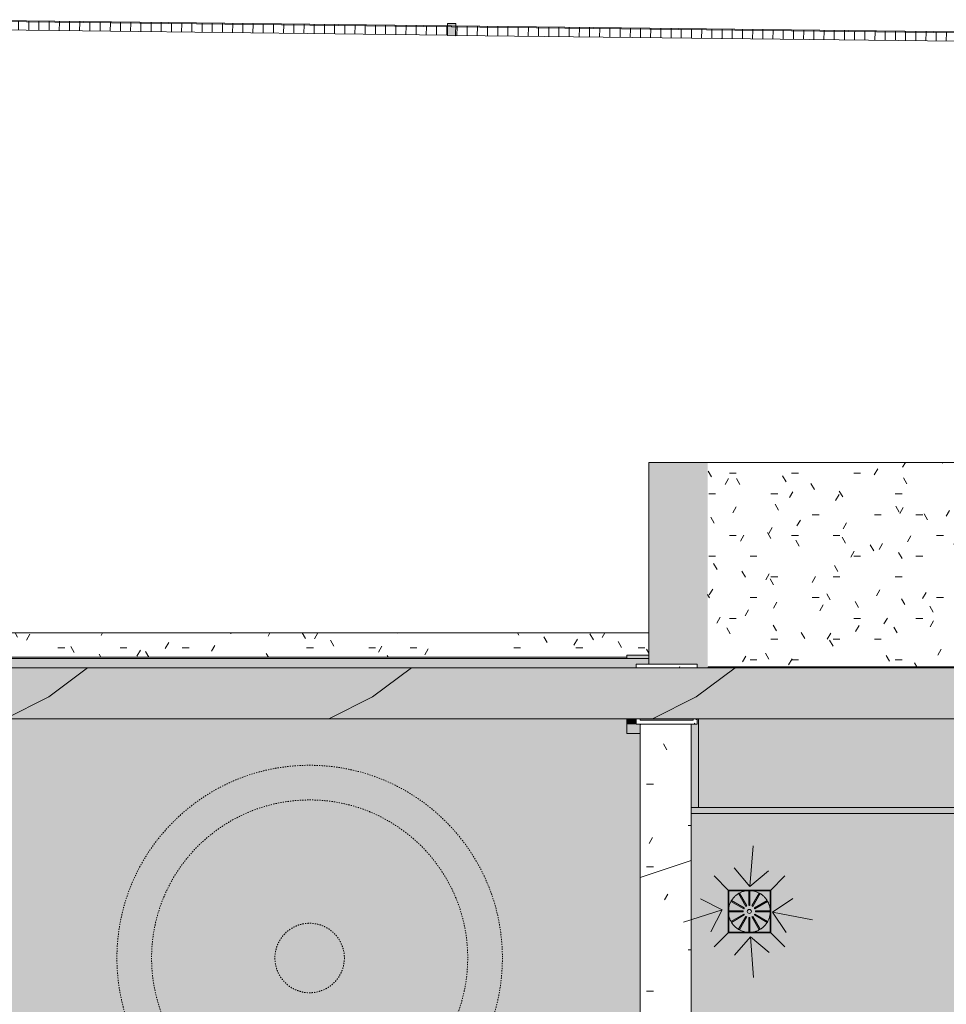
# Model space of a CAD drawing. Header units: millimetres. Extents: x 992 to 119315, y -26483 to 33271.
# Tile 12 of 110: x 45898 to 50441, y 28182 to 33009. Entities that reach past the tile are written whole.
import ezdxf

# ---------------------------------------------------------------- set-up
doc = ezdxf.new("R2010")
doc.units = ezdxf.units.MM
doc.linetypes.add('Traço', pattern=[11.999999, 6, -6])
doc.linetypes.add('Traço_2_', pattern=[6, 3, -3])
for name, color, linetype, lineweight in [('A-DETL', 90, 'Continuous', 9), ('A-DETL-MBND', 5, 'Continuous', 9), ('A-DETL-THIN', 151, 'Continuous', 9), ('A-FLOR', 192, 'Continuous', 18), ('A-FLOR-PATT', 8, 'Continuous', 18), ('A-GENM', 13, 'Continuous', 9), ('A-GLAZ-CURT', 52, 'Continuous', 9), ('A-GLAZ-CWMG', 51, 'Continuous', 9), ('A-ROOF', 132, 'Continuous', 9), ('A-ROOF-OTLN', 132, 'Continuous', 9), ('A-ROOF-PATT', 132, 'Continuous', 9), ('A-WALL', 113, 'Continuous', 18), ('P-SANR-FIXT', 6, 'Continuous', 9), ('P-SANR-FIXT-HDLN', 131, 'Traço_2_', 9), ('S-COLS', 52, 'Continuous', 9)]:
    doc.layers.add(name, color=color, linetype=linetype, lineweight=lineweight)
pattern_1 = [(0, (0, 0), (812.8, 203.2), [33.528, -576.072, 33.528, -576.072, -3251.2]), (0, (0, 0), (812.8, 203.2), [-1219.2, 33.528, -1185.672, 33.528, -576.072, -1422.4]), (0, (0, 0), (812.8, 203.2), [-3048, 33.528, -372.872, 33.528, -982.472]), (120, (304.8, 101.6), (-582.37636, 602.30545), [33.528, -576.072, 33.528, -576.072, -3251.2]), (120, (304.8, 101.6), (-582.37636, 602.30545), [-1219.2, 33.528, -1185.672, 33.528, -576.072, -1422.4]), (120, (304.8, 101.6), (-582.37636, 602.30545), [-3048, 33.528, -372.872, 33.528, -982.472]), (240, (406.4, 508), (-230.42364, -805.50545), [33.528, -576.072, 33.528, -576.072, -3251.2]), (240, (406.4, 508), (-230.42364, -805.50545), [-1219.2, 33.528, -1185.672, 33.528, -576.072, -1422.4]), (240, (406.4, 508), (-230.42364, -805.50545), [-3048, 33.528, -372.872, 33.528, -982.472])]
pattern_2 = [(216.87, (635, 1587.5), (4762.4943, 3175.0085), [793.75, -7143.75]), (206.565, (1587.5, 1111.25), (-1587.5015, -1587.499), [1774.88, -1774.88]), (198.435, (1587.5, 317.5), (-3174.9975, -1587.503), [1004.024, -4016.092])]

# ---------------------------------------------------------------- blocks, each defined once
blk = doc.blocks.new('PLUV_Grelha Ralo Hemisférico_Abacaxi - Grelha Abacaxi-25591060-PLANTA DE CAIMENTO DE PISOS - COBERTURA')
at = {"layer": 'P-SANR-FIXT'}
for points in [[(-2.5, 102.3), (-47.8, 90.4), (-49, 89.9), (-13, 27.1), (-17.6, 25.5), (-53.3, 87.4), (-69, 73.8), (-87, 53.1), (-24.7, 17.2), (-27.2, 12.8), (-89.9, 49), (-98.5, 23.5), (-100.7, 14.3), (-102.3, 2.5), (-29.9, 2.5), (-29.9, -2.5), (-102.3, -2.5), (-98.6, -23.5), (-88.9, -48.4), (-27.2, -12.8), (-25.4, -17.6), (-86.6, -54.2), (-56, -85.3), (-53.3, -87.4), (-17.1, -24.7), (-12.8, -27.2), (-49, -89.9), (-28.7, -97.1), (-2.5, -101.2), (-2.4, -29.9), (0, -29.9), (0, -10), (-5, -8.7), (-8.7, -5), (-10, 0), (-8.7, 5), (-5, 8.7), (0, 10), (0, 30), (-2.5, 29.9), (-2.5, 101.9)], [(2.5, 102.3), (2.5, 29.9), (0, 29.9), (0, 10), (5, 8.7), (8.7, 5), (10, 0), (8.7, -5), (5, -8.7), (0, -10), (0, -30), (2.5, -29.9), (2.5, -102.3), (47.8, -90.3), (48.8, -89.6), (13, -27.1), (17.2, -24.7), (53.3, -87.3), (69, -73.8), (87, -53.1), (24.7, -17.1), (27.2, -12.8), (89.9, -49), (98.6, -23.5), (100.7, -14.3), (102.3, -2.5), (29.9, -2.5), (29.9, 2.5), (102.3, 2.5), (98.5, 23.5), (88.9, 48.4), (27.2, 12.8), (25.5, 17.6), (87.3, 53.3), (56, 85.3), (53.3, 87.3), (17.2, 24.7), (12.8, 27.2), (49, 89.9), (28.7, 97.1), (10.8, 100.3)]]:
    blk.add_hatch(color=252, dxfattribs=at).paths.add_polyline_path(points)
at = {"layer": 'P-SANR-FIXT', "color": 253}
for p, q in [((-2.5, 29.9), (-2.5, 102.3)), ((2.5, 102.3), (2.5, 29.9)), ((-27.2, 12.8), (-89.9, 49)), ((-87.4, 53.4), (-24.7, 17.2)), ((-17.1, 24.7), (-53.3, 87.4)), ((-49, 89.9), (-12.8, 27.2)), ((12.8, 27.2), (49, 89.9)), ((53.4, 87.4), (17.2, 24.7)), ((24.7, 17.2), (87.4, 53.4)), ((89.9, 49), (27.2, 12.8)), ((-102.3, 2.5), (-29.9, 2.5)), ((29.9, 2.5), (102.3, 2.5)), ((-29.9, -2.5), (-102.3, -2.5)), ((-89.9, -49), (-27.2, -12.8)), ((-24.7, -17.1), (-87.4, -53.3)), ((-53.3, -87.4), (-17.1, -24.7)), ((-12.8, -27.2), (-49, -89.9)), ((-2.5, -102.3), (-2.5, -29.9)), ((2.5, -29.9), (2.5, -102.3)), ((49, -89.9), (12.8, -27.2)), ((17.2, -24.7), (53.4, -87.4)), ((87.4, -53.3), (24.7, -17.1)), ((27.2, -12.8), (89.9, -49)), ((102.3, -2.5), (29.9, -2.5))]:
    blk.add_line(p, q, dxfattribs=at)
at = {"layer": 'P-SANR-FIXT', "color": 253, "flags": 128}
for points in [[(0, 102.5), (-4.1, 102.4), (-8.2, 102.2), (-12.3, 101.8), (-16.3, 101.2), (-20.4, 100.5), (-24.4, 99.6), (-28.3, 98.5), (-32.2, 97.3), (-36.1, 95.9), (-39.9, 94.4), (-43.7, 92.7), (-47.3, 90.9), (-50.9, 89), (-54.4, 86.8), (-57.9, 84.6), (-61.2, 82.2), (-64.5, 79.7), (-67.6, 77.1), (-70.6, 74.3), (-73.5, 71.4), (-76.3, 68.4), (-79, 65.3), (-81.5, 62.1), (-84, 58.8), (-86.3, 55.4), (-88.4, 51.9), (-90.4, 48.3), (-92.3, 44.7), (-94, 40.9), (-95.5, 37.1), (-96.9, 33.3), (-98.2, 29.4), (-99.3, 25.4), (-100.2, 21.4), (-101, 17.4), (-101.6, 13.4), (-102.1, 9.3), (-102.4, 5.2), (-102.5, 1.1), (-102.5, -3), (-102.3, -7.1), (-101.9, -11.2), (-101.4, -15.2), (-100.7, -19.3), (-99.8, -23.3), (-98.8, -27.3), (-97.6, -31.2), (-96.3, -35.1), (-94.8, -38.9), (-93.2, -42.7), (-91.4, -46.3), (-89.5, -50), (-87.4, -53.5), (-85.2, -57), (-82.9, -60.3), (-80.4, -63.6), (-77.8, -66.8), (-75.1, -69.8), (-72.2, -72.8), (-69.2, -75.6), (-66.2, -78.3), (-63, -80.9), (-59.7, -83.3), (-56.3, -85.6), (-52.8, -87.8), (-49.3, -89.9), (-45.7, -91.8), (-41.9, -93.5), (-38.2, -95.1), (-34.3, -96.6), (-30.4, -97.9), (-26.5, -99), (-22.5, -100), (-18.5, -100.8), (-14.5, -101.5), (-10.4, -102), (-6.3, -102.3), (-2.2, -102.5), (0, -102.5)], [(0, -102.5), (4.1, -102.4), (8.2, -102.2), (12.3, -101.8), (16.3, -101.2), (20.4, -100.5), (24.4, -99.6), (28.3, -98.5), (32.2, -97.3), (36.1, -95.9), (39.9, -94.4), (43.7, -92.7), (47.3, -90.9), (50.9, -89), (54.4, -86.8), (57.9, -84.6), (61.2, -82.2), (64.5, -79.7), (67.6, -77.1), (70.6, -74.3), (73.5, -71.4), (76.3, -68.4), (79, -65.3), (81.5, -62.1), (84, -58.8), (86.3, -55.4), (88.4, -51.9), (90.4, -48.3), (92.3, -44.7), (94, -40.9), (95.5, -37.1), (96.9, -33.3), (98.2, -29.4), (99.3, -25.4), (100.2, -21.4), (101, -17.4), (101.6, -13.4), (102.1, -9.3), (102.4, -5.2), (102.5, -1.1), (102.5, 3), (102.3, 7.1), (101.9, 11.2), (101.4, 15.2), (100.7, 19.3), (99.8, 23.3), (98.8, 27.3), (97.6, 31.2), (96.3, 35.1), (94.8, 38.9), (93.2, 42.7), (91.4, 46.3), (89.5, 50), (87.4, 53.5), (85.2, 57), (82.9, 60.3), (80.4, 63.6), (77.8, 66.8), (75.1, 69.8), (72.2, 72.8), (69.2, 75.6), (66.2, 78.3), (63, 80.9), (59.7, 83.3), (56.3, 85.6), (52.8, 87.8), (49.3, 89.9), (45.7, 91.8), (41.9, 93.5), (38.2, 95.1), (34.3, 96.6), (30.4, 97.9), (26.5, 99), (22.5, 100), (18.5, 100.8), (14.5, 101.5), (10.4, 102), (6.3, 102.3), (2.2, 102.5), (0, 102.5)]]:
    blk.add_lwpolyline(points, dxfattribs=at)
at = {"layer": 'P-SANR-FIXT', "color": 253}
for radius, start, end in [(30, 175.1741, 184.7742), (30, 145.1741, 154.7742), (30, 115.1741, 124.7742), (10, 90, 180), (30, 90, 94.7742), (30, 85.1741, 90), (10, 0, 90), (10, 270, 0), (30, 55.1741, 64.7742), (30, 25.2258, 34.8259), (30, 355.2258, 4.8259), (30, 205.1741, 214.7742), (30, 235.2258, 244.8259), (10, 180, 270), (30, 265.2258, 270), (30, 270, 274.8259), (30, 295.2258, 304.8259), (30, 325.2258, 334.8259)]:
    blk.add_arc((0, 0), radius, start, end, dxfattribs=at)
blk = doc.blocks.new('BE-PMSa-MOD-ESG-ESCOLA-EX-000-R_rvt-1-PLANTA DE CAIMENTO DE PISOS - COBERTURA')
at = {"layer": 'P-SANR-FIXT', "color": 21, "lineweight": 9, "xscale": 0.9999999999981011, "yscale": 0.9999999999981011, "rotation": 180}
blk.add_blockref('PLUV_Grelha Ralo Hemisférico_Abacaxi - Grelha Abacaxi-25591060-PLANTA DE CAIMENTO DE PISOS - COBERTURA', (-41129.6, 28636.9), dxfattribs=at)
blk = doc.blocks.new('Calha1 - Calha-3499570-PLANTA DE CAIMENTO DE PISOS - COBERTURA')
at = {"layer": 'A-GENM', "lineweight": 5}
h = blk.add_hatch(color=255, dxfattribs=at)
h.paths.add_polyline_path([(-52865.2, 8492.3), (-33579.5, 8492.3), (-33579.5, 8502.9), (-33590.1, 8502.9), (-33607.9, 8522.3), (-33607.9, 8532.3), (-33609.5, 8532.3), (-33609.5, 8522.3), (-57904.5, 8522.3), (-57904.5, 8492.3), (-53887, 8492.3)])
h.paths.add_polyline_path([(-33609.5, 9517.3), (-33579.5, 9517.4), (-33579.6, 9528.5), (-33607.9, 9528.5), (-33607.9, 9542.9), (-33579.5, 9542.9), (-33579.5, 21621.4), (-33609.5, 21621.4), (-33609.5, 9528.5)])
h.paths.add_polyline_path([(-33699.5, 29116.9), (-33612, 29116.9), (-33612, 29146.9), (-41414.5, 29146.6), (-41414.5, 29116.9), (-33962, 29116.9)])
h.paths.add_polyline_path([(-57889.5, 29116.9), (-57886, 29146.9), (-57904.5, 29146.8), (-57904.5, 29116.9)])
h.paths.add_polyline_path([(-45194.5, 29116.9), (-45159.5, 29117), (-45159.5, 29146.9), (-45195.5, 29146.9), (-45194.6, 29117.1)])
h = blk.add_hatch(color=255, dxfattribs=at)
h.paths.add_polyline_path([(-50821.6, 8522.3), (-33609.5, 8522.3), (-33609.5, 8532.3), (-33607.9, 8532.9), (-33607.9, 9517.3), (-33609.5, 9517.3), (-33609.5, 15311.9), (-33691.5, 15311.9), (-33691.5, 15611.9), (-33609.5, 15611.9), (-33609.5, 21621.4), (-33763.5, 21621.4), (-33763.5, 28918.1), (-33612, 28918.1), (-33612, 29116.9), (-41414.5, 29116.9), (-41414.5, 25348.7), (-41384.5, 25348.7), (-41384.5, 25054.7), (-41414.5, 25054.7), (-41414.5, 22421.9), (-45159.5, 22421.9), (-45159.5, 25054.7), (-45189.5, 25054.7), (-45189.5, 25348.7), (-45159.5, 25348.7), (-45159.5, 29116.9), (-57904.5, 29115.7), (-57904.5, 28126.9), (-46107, 28126.9), (-46107, 21471.9), (-40462, 21471.9), (-40462, 28126.9), (-34599.5, 28126.9), (-34599.5, 9512.3), (-57904.5, 9512.3), (-57904.5, 8522.3), (-51332.5, 8522.3)])
h.paths.add_polyline_path([(-41260.6, 9014.7), (-41204.5, 9014.8), (-41204.6, 9019.8), (-41260.6, 9019.8)])
h.paths.add_polyline_path([(-41269, 9014.7), (-41260.6, 9014.7), (-41260.6, 9019.8), (-41269, 9019.8), (-41269, 9014.8)])
h.paths.add_polyline_path([(-41177.1, 9103.3), (-41177, 9047.2), (-41172, 9047.3), (-41172, 9103.3)])
h.paths.add_polyline_path([(-41177.1, 9111.7), (-41177.1, 9103.3), (-41172, 9103.3), (-41172, 9111.7)])
h.paths.add_polyline_path([(-41080.1, 9019.8), (-41114.6, 9019.8), (-41114.6, 9014.7), (-41080.1, 9014.7)])
h.paths.add_polyline_path([(-41177.1, 8915), (-41222.3, 8926.9), (-41223.5, 8927.4), (-41187.6, 8990.2), (-41191.7, 8992.6), (-41227.9, 8929.9), (-41243.6, 8943.5), (-41261.5, 8964.1), (-41199.2, 9000.1), (-41201.7, 9004.5), (-41264.4, 8968.3), (-41273.1, 8993.8), (-41275.3, 9003), (-41276.9, 9014.7), (-41269, 9014.7), (-41269, 9019.8), (-41276.9, 9019.8), (-41273.1, 9040.8), (-41263.4, 9065.7), (-41201.7, 9030.1), (-41200, 9034.8), (-41261.9, 9070.6), (-41230.6, 9102.6), (-41227.9, 9104.6), (-41191.7, 9041.9), (-41187.3, 9044.5), (-41223.5, 9107.1), (-41203.2, 9114.4), (-41177.1, 9118.4), (-41177.1, 9111.7), (-41172, 9111.7), (-41172, 9119.6), (-41126.8, 9107.6), (-41125.6, 9107.1), (-41161.6, 9044.3), (-41157.4, 9041.9), (-41121.2, 9104.6), (-41105.5, 9091.1), (-41087.6, 9070.4), (-41149.9, 9034.4), (-41147.4, 9030.1), (-41084.7, 9066.2), (-41076, 9040.8), (-41073.9, 9031.5), (-41072.2, 9019.8), (-41080.1, 9019.8), (-41080.1, 9014.7), (-41072.2, 9014.7), (-41076, 8993.8), (-41085.7, 8968.9), (-41147.4, 9004.5), (-41149.1, 8999.7), (-41087.2, 8963.9), (-41118.5, 8932), (-41121.2, 8929.9), (-41157.4, 8992.6), (-41161.8, 8990.1), (-41125.6, 8927.4), (-41145.9, 8920.1), (-41172, 8916.1), (-41172.1, 8987.3), (-41177.1, 8986.2), (-41177.1, 8915.4)])
h.paths.add_polyline_path([(-57790.6, 9014.7), (-57734.5, 9014.8), (-57734.6, 9019.8), (-57790.6, 9019.8)])
h.paths.add_polyline_path([(-57799, 9014.7), (-57790.6, 9014.7), (-57790.6, 9019.8), (-57799, 9019.8), (-57799, 9014.8)])
h.paths.add_polyline_path([(-57707.1, 9103.3), (-57707, 9047.2), (-57702, 9047.3), (-57702, 9103.3)])
h.paths.add_polyline_path([(-57707.1, 9111.7), (-57707.1, 9103.3), (-57702, 9103.3), (-57702, 9111.7)])
h.paths.add_polyline_path([(-57610.1, 9019.8), (-57674.6, 9019.8), (-57674.5, 9014.7), (-57610.1, 9014.7)])
h.paths.add_polyline_path([(-57707.1, 8915), (-57752.3, 8926.9), (-57753.5, 8927.4), (-57717.6, 8990.2), (-57721.7, 8992.6), (-57757.9, 8929.9), (-57773.6, 8943.5), (-57791.5, 8964.1), (-57729.2, 9000.1), (-57731.7, 9004.5), (-57794.4, 8968.3), (-57803.1, 8993.8), (-57805.3, 9003), (-57806.9, 9014.7), (-57799, 9014.7), (-57799, 9019.8), (-57806.9, 9019.8), (-57803.1, 9040.8), (-57793.4, 9065.7), (-57731.7, 9030.1), (-57730, 9034.8), (-57791.9, 9070.6), (-57760.6, 9102.6), (-57757.9, 9104.6), (-57721.7, 9041.9), (-57717.3, 9044.5), (-57753.5, 9107.1), (-57733.2, 9114.4), (-57707.1, 9118.4), (-57707.1, 9111.7), (-57702, 9111.7), (-57702, 9119.6), (-57656.8, 9107.6), (-57655.6, 9107.1), (-57691.6, 9044.3), (-57687.4, 9041.9), (-57651.2, 9104.6), (-57635.5, 9091.1), (-57617.6, 9070.4), (-57679.9, 9034.4), (-57677.4, 9030.1), (-57614.7, 9066.2), (-57606, 9040.8), (-57603.9, 9031.5), (-57602.2, 9019.8), (-57610.1, 9019.8), (-57610.1, 9014.7), (-57602.2, 9014.7), (-57606, 8993.8), (-57615.7, 8968.9), (-57677.4, 9004.5), (-57679.1, 8999.7), (-57617.2, 8963.9), (-57648.5, 8932), (-57651.2, 8929.9), (-57687.4, 8992.6), (-57691.8, 8990.1), (-57655.6, 8927.4), (-57675.9, 8920.1), (-57702, 8916.1), (-57702.1, 8987.3), (-57707.1, 8987.3), (-57707.1, 8915.4)])
h.paths.add_polyline_path([(-41174.6, 9007.3), (-41169.6, 9008.6), (-41165.9, 9012.3), (-41164.6, 9017.3), (-41165.9, 9022.3), (-41169.6, 9025.9), (-41174.6, 9027.3), (-41179.6, 9025.9), (-41183.2, 9022.3), (-41184.6, 9017.3), (-41183.2, 9012.3), (-41179.6, 9008.6), (-41177.1, 9007.6)])
h.paths.add_polyline_path([(-57704.6, 9007.3), (-57699.6, 9008.6), (-57695.9, 9012.3), (-57694.6, 9017.3), (-57695.9, 9022.3), (-57699.6, 9025.9), (-57704.6, 9027.3), (-57709.6, 9025.9), (-57713.2, 9022.3), (-57714.6, 9017.3), (-57713.2, 9012.3), (-57709.6, 9008.6), (-57707.1, 9007.6)])
h.paths.add_polyline_path([(-41114.6, 9014.7), (-41114.6, 9019.8), (-41144.6, 9019.8), (-41144.5, 9014.7), (-41124.1, 9014.7)])
h.paths.add_polyline_path([(-41396.1, 21667.4), (-41706, 21667.4), (-41706, 22015.4), (-41363, 22015.4), (-41363, 21667.4), (-41383, 21667.4)])
h.paths.add_polyline_path([(-44901.1, 21667.4), (-45211, 21667.4), (-45211, 22015.4), (-44868, 22015.4), (-44868, 21667.4), (-44888, 21667.4)])
h.paths.add_polyline_path([(-41224, 28634.4), (-41159.5, 28634.4), (-41159.6, 28639.4), (-41224, 28639.4)])
h.paths.add_polyline_path([(-41229.5, 28634.4), (-41224, 28634.4), (-41224, 28639.4), (-41229.5, 28639.4)])
h.paths.add_polyline_path([(-41132.1, 28722.9), (-41132.1, 28666.8), (-41127.1, 28666.9), (-41127.1, 28722.9), (-41132.1, 28722.9)])
h.paths.add_polyline_path([(-41054.5, 28639.4), (-41099.6, 28639.4), (-41099.5, 28634.4), (-41054.5, 28634.4)])
h.paths.add_polyline_path([(-41043.5, 28639.4), (-41054.5, 28639.4), (-41054.5, 28634.4), (-41043.5, 28634.4)])
h.paths.add_polyline_path([(-41127.1, 28534.6), (-41127.1, 28606.9), (-41132.1, 28606.9), (-41132.1, 28534.6), (-41158.3, 28539.8), (-41167.6, 28542.5), (-41178.6, 28547), (-41142.4, 28609.7), (-41146.7, 28612.2), (-41182.9, 28549.5), (-41198.6, 28563.1), (-41216.5, 28583.8), (-41154.2, 28619.7), (-41156.7, 28624.1), (-41219.4, 28587.9), (-41228.1, 28613.4), (-41230.3, 28622.6), (-41231.9, 28634.4), (-41229.5, 28634.4), (-41230.5, 28639.4), (-41231.9, 28639.4), (-41228.1, 28660.4), (-41218.4, 28685.3), (-41156.7, 28649.7), (-41154.2, 28654), (-41216.9, 28690.2), (-41185.6, 28722.1), (-41182.9, 28724.2), (-41146.7, 28661.5), (-41142.4, 28664.1), (-41178.4, 28726.8), (-41161.1, 28733.2), (-41132.1, 28737.5), (-41132.1, 28722.9), (-41127.1, 28722.9), (-41127.1, 28739.2), (-41100.9, 28734), (-41091.6, 28731.2), (-41080.6, 28726.8), (-41116.8, 28664.1), (-41112.4, 28661.6), (-41076.2, 28724.2), (-41060.5, 28710.7), (-41042.6, 28690), (-41104.9, 28654), (-41102.4, 28649.7), (-41039.7, 28685.9), (-41031, 28660.4), (-41028.9, 28651.2), (-41027.2, 28639.4), (-41043.5, 28639.4), (-41043.5, 28634.4), (-41027.2, 28634.4), (-41031, 28613.4), (-41040.7, 28588.5), (-41102.4, 28624.1), (-41104.9, 28619.7), (-41042.2, 28583.5), (-41073.6, 28551.6), (-41076.2, 28549.5), (-41112.4, 28612.2), (-41116.8, 28609.7), (-41080.6, 28547), (-41098.1, 28540.6), (-41117.1, 28537)])
h.paths.add_polyline_path([(-45618.1, 28634.4), (-45562, 28634.4), (-45562.1, 28639.4), (-45618.1, 28639.4)])
h.paths.add_polyline_path([(-45626.5, 28634.4), (-45618.1, 28634.4), (-45618.1, 28639.4), (-45626.5, 28639.4), (-45626.5, 28634.4)])
h.paths.add_polyline_path([(-45534.6, 28722.9), (-45534.5, 28666.8), (-45529.5, 28666.9), (-45529.5, 28722.9)])
h.paths.add_polyline_path([(-45534.6, 28731.3), (-45534.6, 28722.9), (-45529.5, 28722.9), (-45529.5, 28731.3)])
h.paths.add_polyline_path([(-45437.6, 28639.4), (-45502.1, 28639.4), (-45502, 28634.4), (-45437.6, 28634.4)])
h.paths.add_polyline_path([(-45534.6, 28534.6), (-45579.8, 28546.5), (-45581, 28547), (-45545.1, 28609.8), (-45549.2, 28612.2), (-45585.4, 28549.5), (-45601.1, 28563.1), (-45619, 28583.8), (-45556.7, 28619.7), (-45559.2, 28624.1), (-45621.9, 28587.9), (-45630.6, 28613.4), (-45632.8, 28622.6), (-45634.4, 28634.4), (-45626.5, 28634.4), (-45626.5, 28639.4), (-45634.4, 28639.4), (-45630.6, 28660.4), (-45620.9, 28685.3), (-45559.2, 28649.7), (-45557.5, 28654.5), (-45619.4, 28690.2), (-45588.1, 28722.2), (-45584.9, 28723.4), (-45549.2, 28661.6), (-45544.8, 28664.1), (-45581, 28726.8), (-45560.7, 28734), (-45534.6, 28738), (-45534.6, 28731.3), (-45529.5, 28731.3), (-45529.5, 28739.2), (-45484.3, 28727.2), (-45483.1, 28726.7), (-45519.1, 28663.9), (-45514.9, 28661.5), (-45478.7, 28724.2), (-45463, 28710.7), (-45445.1, 28690), (-45507.4, 28654), (-45504.9, 28649.7), (-45442.2, 28685.9), (-45433.5, 28660.4), (-45431.4, 28651.2), (-45429.7, 28639.4), (-45437.6, 28639.4), (-45437.6, 28634.4), (-45429.7, 28634.4), (-45433.5, 28613.4), (-45443.2, 28588.5), (-45504.9, 28624.1), (-45506.6, 28619.3), (-45444.7, 28583.5), (-45476, 28551.6), (-45478.7, 28549.5), (-45514.9, 28612.2), (-45519.3, 28609.7), (-45483.1, 28547), (-45503.4, 28539.8), (-45529.5, 28535.7), (-45529.6, 28607), (-45534.6, 28606.9), (-45534.6, 28535)])
h.paths.add_polyline_path([(-41129.6, 28626.9), (-41124.6, 28628.2), (-41120.9, 28631.9), (-41119.6, 28636.9), (-41120.9, 28641.9), (-41124.6, 28645.5), (-41129.6, 28646.9), (-41134.6, 28645.5), (-41138.2, 28641.9), (-41139.6, 28636.9), (-41138.2, 28631.9), (-41134.6, 28628.2), (-41132.1, 28627.2)])
h.paths.add_polyline_path([(-45532.1, 28626.9), (-45527.1, 28628.2), (-45523.4, 28631.9), (-45522.1, 28636.9), (-45523.4, 28641.9), (-45527.1, 28645.5), (-45532.1, 28646.9), (-45537.1, 28645.5), (-45540.7, 28641.9), (-45542.1, 28636.9), (-45540.7, 28631.9), (-45537.1, 28628.2), (-45534.6, 28627.2)])
at = {"layer": 'A-GENM', "color": 250, "lineweight": 5}
for p, q in [((-33612, 29146.9), (-41414.5, 29146.9)), ((-41414.5, 29116.9), (-33612, 29116.9))]:
    blk.add_line(p, q, dxfattribs=at)
blk = doc.blocks.new('Caixa dagua de polietileno - Fortlev - AleBim_2000L - 2000 L-5199193-PLANTA DE CAIMENTO DE PISOS - COBERTURA')
at = {"layer": 'P-SANR-FIXT-HDLN', "color": 53, "linetype": 'Traço', "lineweight": 5}
for radius in [945, 170.3]:
    blk.add_circle((0, 0), radius, dxfattribs=at)
for start, end in [(360, 180), (180, 360)]:
    blk.add_arc((0, 0), 775, start, end, dxfattribs=at)
blk = doc.blocks.new('CHAPIM4 - CHAPIM-5294427-PLANTA DE CAIMENTO DE PISOS - COBERTURA')
at = {"layer": 'A-ROOF-PATT', "lineweight": 5}
h = blk.add_hatch(dxfattribs=at)
h.set_pattern_fill('FP_1', color=71, style=0, pattern_type=2)
h.set_pattern_definition(pattern_1)
h.paths.add_polyline_path([(-58154.5, 7726.9), (23530.5, 7726.9), (23530.5, 29831.9), (-58154.5, 29831.9), (-58154.5, 7902.3)])
h.paths.add_polyline_path([(23258.7, 7976.9), (-57904.5, 7976.9), (-57904.5, 29581.9), (23280.5, 29581.9), (23280.5, 7976.9)])
h = blk.add_hatch(dxfattribs=at)
h.set_pattern_fill('FP_12', color=71, style=0, pattern_type=2)
h.set_pattern_definition(pattern_2)
h.paths.add_polyline_path([(-58154.5, 7726.9), (23530.5, 7726.9), (23530.5, 29831.9), (-58154.5, 29831.9), (-58154.5, 7902.3)])
h.paths.add_polyline_path([(23258.7, 7976.9), (-57904.5, 7976.9), (-57904.5, 29581.9), (23280.5, 29581.9), (23280.5, 7976.9)])
at = {"layer": 'A-ROOF-OTLN', "color": 250, "lineweight": 5}
for p, q in [((-58154.5, 29831.9), (23530.5, 29831.9)), ((23280.5, 29581.9), (-57904.5, 29581.9))]:
    blk.add_line(p, q, dxfattribs=at)
blk = doc.blocks.new('CHAPIM6 - CHAPIM-5294490-PLANTA DE CAIMENTO DE PISOS - COBERTURA')
at = {"layer": 'A-ROOF-PATT', "lineweight": 5}
h = blk.add_hatch(dxfattribs=at)
h.set_pattern_fill('FP_10', color=71, style=0, pattern_type=2)
h.set_pattern_definition(pattern_1)
h.paths.add_polyline_path([(-43605.2, 22421.9), (-41414.5, 22421.9), (-41414.5, 29554.7), (-41664.5, 29554.7), (-41664.5, 22671.9), (-44909.5, 22671.9), (-44909.5, 29530.2), (-45159.5, 29530.2), (-45159.5, 22421.9), (-43669, 22421.9)])
h = blk.add_hatch(dxfattribs=at)
h.set_pattern_fill('FP_12', color=71, style=0, pattern_type=2)
h.set_pattern_definition(pattern_2)
h.paths.add_polyline_path([(-43605.2, 22421.9), (-41414.5, 22421.9), (-41414.5, 29554.7), (-41664.5, 29554.7), (-41664.5, 22671.9), (-44909.5, 22671.9), (-44909.5, 29530.2), (-45159.5, 29530.2), (-45159.5, 22421.9), (-43669, 22421.9)])
at = {"layer": 'A-ROOF-OTLN', "color": 250, "lineweight": 5}
for p, q in [((-41664.5, 22671.9), (-41664.5, 29554.7)), ((-41414.5, 29554.7), (-41414.5, 22421.9))]:
    blk.add_line(p, q, dxfattribs=at)
blk = doc.blocks.new('Painel de gradil - Painel de gradil-V21-PLANTA DE CAIMENTO DE PISOS - COBERTURA')
at = {"layer": 'A-DETL-MBND', "lineweight": 5}
h = blk.add_hatch(dxfattribs=at)
h.set_pattern_fill('FP_20', color=71, style=0, pattern_type=2)
h.set_pattern_definition([(180, (0, 609.6), (2e-14, -200), []), (270, (0, 609.6), (50, 3e-15), [])])
h.paths.add_polyline_path([(1250, -5), (1249.4, 0), (-1250, 0), (-1249.9, -5), (1249.5, -5)])
h = blk.add_hatch(dxfattribs=at)
h.set_pattern_fill('FP_25', color=71, style=0, pattern_type=2)
h.set_pattern_definition([(0, (0, -513.74), (0, 141.421), []), (90, (0, -513.736), (-50, 3e-15), [])])
h.paths.add_polyline_path([(1230, -47.1), (1229.5, -5), (-1230, -5), (-1229.3, -47.1), (1230, -47.1)])
at = {"layer": 'A-DETL-MBND', "color": 250, "lineweight": 5}
for p, q in [((1250, 0), (-1250, 0)), ((-1250, 0), (-1250, -5)), ((1250, -5), (1250, 0)), ((-1250, -5), (1250, -5)), ((-1230, -47.1), (1230, -47.1))]:
    blk.add_line(p, q, dxfattribs=at)
blk = doc.blocks.new('Montante retangular - montante retangular 60x40mm metal-5668038-PLANTA DE CAIMENTO DE PISOS - COBERTURA')
at = {"layer": 'A-DETL-MBND', "lineweight": 5}
h = blk.add_hatch(color=107, dxfattribs=at)
h.paths.add_polyline_path([(20, 49), (20, 5), (-20, 5.2), (-20, 49), (0.5, 49)])
h.paths.add_polyline_path([(20, 0), (20, -11), (-20, -11), (-20, 0), (0, 0)])
at = {"layer": 'A-DETL-MBND', "color": 250, "lineweight": 5}
for p, q in [((-20, -11), (-20, 49)), ((-20, 49), (20, 49)), ((20, 49), (20, -11)), ((20, -11), (-20, -11))]:
    blk.add_line(p, q, dxfattribs=at)
blk = doc.blocks.new('FX-PNC-PILAR-TP65 - FX-PNC-PILAR-TP01-5760653-PLANTA DE CAIMENTO DE PISOS - COBERTURA')
at = {"layer": 'S-COLS', "lineweight": 5}
h = blk.add_hatch(dxfattribs=at)
h.set_pattern_fill('FP_67', color=256, style=0, pattern_type=2)
h.set_pattern_definition([(0, (228334.47, -14211.78), (203.2, 50.8), [16.764, -135.636, 16.764, -135.636, -812.8]), (0, (228334.47, -14211.78), (203.2, 50.8), [-304.8, 16.764, -288.036, 16.764, -135.636, -355.6]), (0, (228334.47, -14211.78), (203.2, 50.8), [-762, 16.764, -84.836, 16.764, -237.236]), (120, (228410.67, -14186.38), (-145.59409, 150.57636), [16.764, -135.636, 16.764, -948.436]), (120, (228410.67, -14186.38), (-145.59409, 150.57636), [-169.164, -135.636, 16.764, -288.036, -508]), (120, (228410.67, -14186.38), (-145.59409, 150.57636), [-609.6, 16.764, -135.636, 16.764, -338.836]), (120, (228410.67, -14186.38), (-145.59409, 150.57636), [-778.764, -84.836, 16.764, -237.236]), (240, (228436.07, -14084.78), (-57.60591, -201.37636), [16.764, -135.636, 16.764, -948.436]), (240, (228436.07, -14084.78), (-57.60591, -201.37636), [-169.164, -135.636, 16.764, -288.036, -508]), (240, (228436.07, -14084.78), (-57.60591, -201.37636), [-609.6, 16.764, -135.636, 16.764, -338.836]), (240, (228436.07, -14084.78), (-57.60591, -201.37636), [-778.764, -84.836, 16.764, -237.236])])
h.paths.add_polyline_path([(186919.9, 15342.9), (186949.9, 15342.9), (186949.9, 15370.1), (186929.9, 15370.1), (186929.9, 15362.9), (186669.9, 15362.9), (186669.9, 15370.1), (186649.9, 15370.1), (186649.9, 15342.9), (186915.6, 15342.9)])
h.paths.add_polyline_path([(186659.7, 15620.1), (186949.9, 15620.1), (186949.9, 15636.9), (186649.9, 15636.9), (186649.9, 15620.1)])
at = {"layer": 'S-COLS', "color": 250, "lineweight": 5}
for p, q in [((186649.9, 15636.9), (186649.9, 15620.1)), ((186949.9, 15636.9), (186649.9, 15636.9)), ((186949.9, 15620.1), (186949.9, 15636.9)), ((186649.9, 15370.1), (186649.9, 15342.9)), ((186669.9, 15362.9), (186669.9, 15370.1)), ((186929.9, 15362.9), (186669.9, 15362.9)), ((186929.9, 15370.1), (186929.9, 15362.9)), ((186949.9, 15342.9), (186949.9, 15370.1)), ((186649.9, 15342.9), (186949.9, 15342.9))]:
    blk.add_line(p, q, dxfattribs=at)
blk = doc.blocks.new('FX_PREENCHIMENTO43 - FX_PREENCHIMENTO-6006720-PLANTA DE CAIMENTO DE PISOS - COBERTURA')
at = {"layer": 'A-DETL-MBND', "lineweight": 5}
h = blk.add_hatch(dxfattribs=at)
h.set_pattern_fill('FP_114', color=71, style=0, pattern_type=2)
h.set_pattern_definition([(180, (-37347.19, 95749.98), (-406.4, -101.6), [33.528, -271.272, 33.528, -1896.872]), (180, (-37347.19, 95749.98), (-406.4, -101.6), [-338.328, -271.272, 33.528, -576.072, -1016]), (180, (-37347.19, 95749.98), (-406.4, -101.6), [-1219.2, 33.528, -271.272, 33.528, -677.672]), (180, (-37347.19, 95749.98), (-406.4, -101.6), [-1557.528, -169.672, 33.528, -474.472]), (300, (-37499.59, 95699.18), (291.18818, -301.15272), [33.528, -271.272, 33.528, -1896.872]), (300, (-37499.59, 95699.18), (291.18818, -301.15272), [-338.328, -271.272, 33.528, -576.072, -1016]), (300, (-37499.59, 95699.18), (291.18818, -301.15272), [-1219.2, 33.528, -271.272, 33.528, -677.672]), (300, (-37499.59, 95699.18), (291.18818, -301.15272), [-1557.528, -169.672, 33.528, -474.472]), (60, (-37550.39, 95495.98), (115.21182, 402.75272), [33.528, -271.272, 33.528, -1896.872]), (60, (-37550.39, 95495.98), (115.21182, 402.75272), [-338.328, -271.272, 33.528, -576.072, -1016]), (60, (-37550.39, 95495.98), (115.21182, 402.75272), [-1219.2, 33.528, -271.272, 33.528, -677.672]), (60, (-37550.39, 95495.98), (115.21182, 402.75272), [-1557.528, -169.672, 33.528, -474.472])])
h.paths.add_polyline_path([(7378.5, 65867), (4382.4, 65867), (4382.4, 65856.3), (4274.9, 65856.3), (4274.9, 65747.5), (7602.4, 65747.5), (7602.4, 65831.4), (7473.4, 65831.4), (7473.4, 65867)])
at = {"layer": 'A-DETL-MBND', "color": 250, "lineweight": 5}
for p, q in [((4382.4, 65867), (7473.4, 65867)), ((7602.4, 65831.4), (7602.4, 65747.5)), ((7602.4, 65747.5), (4274.9, 65747.5))]:
    blk.add_line(p, q, dxfattribs=at)
blk = doc.blocks.new('BE-PMSa-MOD-ARQ-ESCOLA-EX-000-R_0056_rvt-1-PLANTA DE CAIMENTO DE PISOS - COBERTURA')
at = {"layer": 'A-FLOR-PATT', "lineweight": 5}
h = blk.add_hatch(dxfattribs=at)
h.set_pattern_fill('FP_6', color=71, style=0, pattern_type=2)
h.set_pattern_definition([(0, (0, 0), (406.4, 101.6), [33.528, -271.272, 33.528, -271.272, -1625.6]), (0, (0, 0), (406.4, 101.6), [-609.6, 33.528, -576.072, 33.528, -271.272, -711.2]), (0, (0, 0), (406.4, 101.6), [-1524, 33.528, -169.672, 33.528, -474.472]), (120, (152.4, 50.8), (-291.18818, 301.15272), [33.528, -271.272, 33.528, -271.272, -1625.6]), (120, (152.4, 50.8), (-291.18818, 301.15272), [-609.6, 33.528, -576.072, 33.528, -271.272, -711.2]), (120, (152.4, 50.8), (-291.18818, 301.15272), [-1524, 33.528, -169.672, 33.528, -474.472]), (240, (203.2, 254), (-115.21182, -402.75272), [33.528, -271.272, 33.528, -271.272, -1625.6]), (240, (203.2, 254), (-115.21182, -402.75272), [-609.6, 33.528, -576.072, 33.528, -271.272, -711.2]), (240, (203.2, 254), (-115.21182, -402.75272), [-1524, 33.528, -169.672, 33.528, -474.472])])
h.paths.add_polyline_path([(-40603.7, 29836.9), (-33749.5, 29836.9), (-33749.5, 30838.5), (-41334.5, 30838.5), (-41334.5, 29836.9), (-40859.1, 29836.9)])
h = blk.add_hatch(dxfattribs=at)
h.set_pattern_fill('FP_1', color=135, style=0, pattern_type=2)
h.set_pattern_definition(pattern_1)
h.paths.add_polyline_path([(-31407.5, 9542.9), (-30172, 9542.9), (-30172, 16696.9), (-30411.5, 16696.9), (-30411.5, 16996.9), (-30172, 16996.9), (-30172, 21621.4), (-33579.5, 21621.4), (-33579.5, 15611.9), (-33397.5, 15611.9), (-33397.5, 15311.9), (-33579.5, 15311.9), (-33579.5, 9542.9), (-31999.1, 9542.9)])
h.paths.add_polyline_path([(-44070.7, 22671.9), (-41664.5, 22671.9), (-41664.5, 25054.7), (-41684.5, 25054.7), (-41684.5, 25348.7), (-41664.5, 25348.7), (-41664.5, 29509.7), (-41729.5, 29509.7), (-41729.5, 29581.9), (-44820.5, 29581.9), (-44820.5, 29485.2), (-44909.5, 29485.2), (-44909.5, 25348.7), (-44889.5, 25348.7), (-44889.5, 25054.7), (-44909.5, 25054.7), (-44909.5, 22671.9), (-44179.9, 22671.9)])
h.paths.add_polyline_path([(15355.5, 22671.9), (15355.5, 25054.7), (15335.5, 25054.7), (15335.5, 25348.7), (15355.5, 25348.7), (15355.5, 29485.2), (15266.5, 29485.2), (15266.5, 29581.9), (12199.5, 29581.9), (12199.5, 29485.2), (12110.5, 29485.2), (12110.5, 28458.2), (12125.1, 28455.2), (12135.3, 28449.8), (12143.3, 28442.4), (12149.1, 28433.2), (12152.6, 28421.9), (12153.3, 28413.8), (12150.6, 28400.6), (12145.1, 28390.2), (12137.7, 28382.2), (12128.4, 28376.3), (12120.1, 28373.2), (12110.5, 28372), (12110.5, 25348.7), (12130.5, 25348.7), (12130.5, 25054.7), (12110.5, 25054.7), (12110.5, 22671.9), (14573.4, 22671.9)])
h.paths.add_polyline_path([(-10460.6, 22671.9), (-7409.5, 22671.9), (-7409.5, 25054.7), (-7429.5, 25054.7), (-7429.5, 25348.7), (-7409.5, 25348.7), (-7409.5, 29485.2), (-7498.5, 29485.2), (-7498.5, 29581.9), (-10584.5, 29581.9), (-10584.5, 29509.7), (-10707, 29509.7), (-10707, 25348.7), (-10629.5, 25348.7), (-10629.5, 25054.7), (-10707, 25054.7), (-10707, 22671.9), (-10649.5, 22671.9)])
h.paths.add_polyline_path([(-21700.4, 22671.9), (-18919.5, 22671.9), (-18919.5, 29509.7), (-18964.5, 29509.7), (-18964.5, 29581.9), (-22055.5, 29581.9), (-22055.5, 29485.2), (-22144.5, 29485.2), (-22144.5, 25348.7), (-22124.5, 25348.7), (-22124.5, 25054.7), (-22144.5, 25054.7), (-22144.5, 22671.9)])
h.paths.add_polyline_path([(-44545.8, 24807.6), (-44563.1, 24810.6), (-44576.6, 24816.9), (-44589.1, 24828), (-44596.3, 24838.1), (-44601.5, 24851.2), (-44602.8, 24869.3), (-44599.9, 24883.5), (-44594, 24896), (-44583, 24908.5), (-44571.5, 24916.2), (-44559.8, 24920.8), (-44542.9, 24922.3), (-44530, 24920.3), (-44515, 24913.3), (-44502.5, 24902.3), (-44495, 24891.5), (-44490.1, 24878.8), (-44488.7, 24862.2), (-44491.7, 24846.8), (-44497.6, 24834.3), (-44508.6, 24821.8), (-44520.2, 24814.1), (-44532.9, 24809.3), (-44545.8, 24807.6)])
h.paths.add_polyline_path([(-19256.2, 24817.9), (-19274.5, 24821.3), (-19287, 24827.2), (-19299.5, 24838.3), (-19307.5, 24850.4), (-19311.8, 24861.5), (-19313.3, 24878.4), (-19310.5, 24893.2), (-19304.4, 24906.3), (-19293.3, 24918.8), (-19281.8, 24926.5), (-19269.1, 24931.2), (-19253.2, 24932.5), (-19237.9, 24929.5), (-19225.4, 24923.6), (-19212.8, 24912.6), (-19205.4, 24901.8), (-19200.5, 24889.4), (-19199.1, 24872.5), (-19201, 24859.6), (-19208, 24844.6), (-19219, 24832.1), (-19230.5, 24824.4), (-19242.2, 24819.8), (-19254.7, 24818.1)])
h.paths.add_polyline_path([(15605.5, 29146.9), (15640.5, 29146.9), (15639.5, 29530.2), (15605.5, 29530.2), (15605.5, 29226.9)])
h.paths.add_polyline_path([(-18635, 29146.9), (-18564.5, 29146.9), (-18564.5, 29581.9), (-18619.5, 29581.9), (-18619.5, 29554.7), (-18649.5, 29554.7), (-18649.5, 29146.9)])
h.paths.add_polyline_path([(2311.8, 29146.9), (4150.5, 29146.9), (4150.5, 29581.9), (4145.5, 29581.9), (4145.5, 29554.7), (3905.5, 29554.7), (3905.5, 29509.7), (3800.5, 29509.7), (3800.5, 29581.9), (934.5, 29581.9), (934.5, 29485.2), (805.5, 29485.2), (805.5, 29530.2), (541.5, 29530.2), (541.5, 29581.9), (510.5, 29581.9), (510.5, 29146.9), (1403.5, 29146.9)])
h.paths.add_polyline_path([(-28342.1, 29146.9), (-22509.5, 29146.9), (-22509.5, 29581.9), (-26095.5, 29581.9), (-26095.5, 29530.2), (-26443.5, 29530.2), (-26443.5, 29581.9), (-30090.5, 29581.9), (-30090.5, 29530.2), (-30119.5, 29530.2), (-30119.5, 29146.9), (-28382.3, 29146.9)])
h.paths.add_polyline_path([(-22479.5, 29146.9), (-22394.5, 29146.9), (-22394.5, 29530.2), (-22448.5, 29530.2), (-22448.5, 29581.9), (-22479.5, 29581.9), (-22479.5, 29344.3)])
h.paths.add_polyline_path([(-33615.2, 29146.9), (-33612, 29146.9), (-33612, 29530.2), (-33699.5, 29530.2), (-33699.5, 29146.9)])
h.paths.add_polyline_path([(-41379.5, 29146.9), (-41379.5, 29581.9), (-41384.5, 29581.9), (-41384.5, 29554.7), (-41414.5, 29554.7), (-41414.5, 29146.9)])
h.paths.add_polyline_path([(-45159.5, 29146.9), (-45159.5, 29530.2), (-45194.5, 29530.2), (-45194.5, 29146.9)])
h.paths.add_polyline_path([(11825.5, 29521.9), (11860.5, 29521.9), (11860.5, 29527.2), (11825.5, 29526.8)])
h.paths.add_polyline_path([(-7105.5, 29521.9), (-7074.5, 29521.9), (-7074.5, 29527.2), (-7159.5, 29527.2), (-7159.5, 29521.9), (-7125.5, 29521.9)])
blk.add_hatch(color=9, dxfattribs=at).paths.add_polyline_path([(-41379.5, 29146.9), (-33699.5, 29146.9), (-33699.5, 29581.9), (-41379.5, 29581.9), (-41379.5, 29344.3)])
at = {"layer": 'A-WALL', "lineweight": 5}
for points in [[(-41334.2, 29831.9), (-41332, 29831.9), (-41332, 29836.9), (-41334.5, 29836.9), (-41334.5, 30838.5), (-41622, 30838.5), (-41622, 29848.7), (-41384.5, 29848.7), (-41384.5, 29831.9), (-41334.5, 29831.9)], [(-41684.5, 29876.6), (-41622, 29876.6), (-41622, 29893.7), (-41729.5, 29893.7), (-41729.5, 29876.6), (-41708.5, 29876.6)], [(-41684.5, 29554.7), (-41684.5, 29581.9), (-41729.5, 29581.9), (-41729.3, 29554.7)], [(-41684.5, 29509.7), (-41664.5, 29509.7), (-41664.5, 29554.7), (-41729.5, 29554.7), (-41729.3, 29509.7), (-41710.7, 29509.7)]]:
    blk.add_hatch(color=9, dxfattribs=at).paths.add_polyline_path(points)
h = blk.add_hatch(color=9, dxfattribs=at)
h.paths.add_polyline_path([(-30385.7, 29831.9), (-30339.5, 29831.9), (-30339.5, 29876.6), (-33749.5, 29876.5), (-33749.5, 29836.9), (-41332, 29836.6), (-41332, 29831.9), (-32429.3, 29831.9)])
h.paths.add_polyline_path([(-57817, 29831.9), (-50203.2, 29831.9), (-50203.2, 29875.7), (-49853.2, 29875.7), (-49853.2, 29831.9), (-45213.5, 29831.9), (-45213.4, 29873.2), (-44865.5, 29873.2), (-44865.5, 29831.9), (-41684.5, 29831.9), (-41684.5, 29848.7), (-41622, 29848.7), (-41622, 29876.6), (-57817, 29876.6)])
h.paths.add_polyline_path([(-50043.1, 29837.7), (-50043.7, 29838.2), (-50043.4, 29838)])
h.paths.add_polyline_path([(-50183, 29840.2), (-50183, 29855.7), (-50183.2, 29855.7), (-50183.2, 29840.2)])
at = {"layer": 'S-COLS', "lineweight": 5}
blk.add_hatch(color=9, dxfattribs=at).paths.add_polyline_path([(-41414.5, 29574.7), (-41404.5, 29574.7), (-41404.5, 29581.9), (-41664.5, 29581.9), (-41664.5, 29574.7), (-41418.2, 29574.7)])
at = {"layer": 'A-FLOR', "color": 90, "lineweight": 5}
for p, q in [((-33749.5, 30838.5), (-41334.5, 30838.5)), ((-41332, 29836.9), (-33749.5, 29836.9)), ((-41379.5, 29581.9), (-41379.5, 29146.9))]:
    blk.add_line(p, q, dxfattribs=at)
at = {"layer": 'A-WALL', "color": 90, "lineweight": 5}
for p, q in [((-41622, 29876.6), (-41622, 30838.5)), ((-41622, 30838.5), (-41334.5, 30838.5)), ((-41729.5, 29893.7), (-41622, 29893.7)), ((-41729.5, 29893.7), (-41729.5, 29876.6)), ((-44952, 29876.6), (-41622, 29876.6)), ((-41622, 29848.7), (-41622, 29876.6)), ((-41622, 29848.7), (-41622, 29876.6)), ((-41332, 29836.9), (-41332, 29831.9)), ((-33749.5, 29836.9), (-41332, 29836.9)), ((-41332, 29836.9), (-41332, 29831.9)), ((-41729.5, 29554.7), (-41729.5, 29581.9)), ((-41729.5, 29554.7), (-41729.5, 29509.7)), ((-41664.5, 29509.7), (-41729.5, 29509.7))]:
    blk.add_line(p, q, dxfattribs=at)
at = {"layer": 'S-COLS', "color": 250, "lineweight": 5}
for p, q in [((-41664.5, 29574.7), (-41664.5, 29581.9)), ((-41404.5, 29574.7), (-41664.5, 29574.7)), ((-41404.5, 29581.9), (-41404.5, 29574.7))]:
    blk.add_line(p, q, dxfattribs=at)
at = {"layer": 'A-GENM', "color": 250, "lineweight": 5}
blk.add_blockref('Calha1 - Calha-3499570-PLANTA DE CAIMENTO DE PISOS - COBERTURA', (0, 0), dxfattribs=at)
at = {"layer": 'A-GLAZ-CURT', "color": 250, "lineweight": 5, "rotation": 359.3246763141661}
for p in [(-43839.5, 32994.1), (-41339.7, 32964.6)]:
    blk.add_blockref('Painel de gradil - Painel de gradil-V21-PLANTA DE CAIMENTO DE PISOS - COBERTURA', p, dxfattribs=at)
at = {"layer": 'A-GLAZ-CWMG', "color": 250, "lineweight": 5, "extrusion": (0, 0, -1), "rotation": 180.6753236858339}
blk.add_blockref('Montante retangular - montante retangular 60x40mm metal-5668038-PLANTA DE CAIMENTO DE PISOS - COBERTURA', (42589.6, 32979.4), dxfattribs=at)
at = {"layer": 'A-ROOF', "color": 250, "lineweight": 5}
for name in ['CHAPIM4 - CHAPIM-5294427-PLANTA DE CAIMENTO DE PISOS - COBERTURA', 'CHAPIM6 - CHAPIM-5294490-PLANTA DE CAIMENTO DE PISOS - COBERTURA']:
    blk.add_blockref(name, (0, 0), dxfattribs=at)
at = {"layer": 'A-WALL', "color": 250, "lineweight": 5, "rotation": 180}
blk.add_blockref('FX_PREENCHIMENTO43 - FX_PREENCHIMENTO-6006720-PLANTA DE CAIMENTO DE PISOS - COBERTURA', (-37347.2, 95750), dxfattribs=at)
at = {"layer": 'P-SANR-FIXT', "color": 250, "lineweight": 5}
blk.add_blockref('Caixa dagua de polietileno - Fortlev - AleBim_2000L - 2000 L-5199193-PLANTA DE CAIMENTO DE PISOS - COBERTURA', (-43285.5, 28408.5), dxfattribs=at)
at = {"layer": 'S-COLS', "color": 250, "lineweight": 5}
blk.add_blockref('FX-PNC-PILAR-TP65 - FX-PNC-PILAR-TP01-5760653-PLANTA DE CAIMENTO DE PISOS - COBERTURA', (-228334.5, 14211.8), dxfattribs=at)

msp = doc.modelspace()

# ---------------------------------------------------------------- linework, layer by layer
at = {"layer": 'A-DETL', "lineweight": 35}
for p, q in [((49373.1, 28740), (49302.4, 28810.7)), ((49578.4, 28740), (49649.1, 28810.7)), ((49373.1, 28740), (49578.4, 28740)), ((49373.1, 28533.8), (49373.1, 28740)), ((49578.4, 28740), (49578.4, 28533.8)), ((49373.1, 28533.8), (49302.4, 28463.1)), ((49578.4, 28533.8), (49373.1, 28533.8)), ((49578.4, 28533.8), (49649.1, 28463.1))]:
    msp.add_line(p, q, dxfattribs=at)
at = {"layer": 'A-DETL-THIN'}
for p, q in [((49494.4, 28958.1), (49478.6, 28758.7)), ((49478.6, 28758.7), (49400.7, 28850)), ((49478.6, 28758.7), (49569.9, 28836.6)), ((49342.4, 28644.1), (49235.9, 28699.3)), ((49589.1, 28632.7), (49688.1, 28700.4)), ((49151.8, 28583.7), (49342.4, 28644.1)), ((49342.4, 28644.1), (49287.2, 28537.5)), ((49785.6, 28595.8), (49589.1, 28632.7)), ((49589.1, 28632.7), (49656.8, 28533.6)), ((49481.2, 28512.9), (49403.1, 28421.9)), ((49496.4, 28313.5), (49481.2, 28512.9)), ((49481.2, 28512.9), (49572.3, 28434.8))]:
    msp.add_line(p, q, dxfattribs=at)

# ---------------------------------------------------------------- block references
at = {"lineweight": 5}
for name in ['BE-PMSa-MOD-ARQ-ESCOLA-EX-000-R_0056_rvt-1-PLANTA DE CAIMENTO DE PISOS - COBERTURA', 'BE-PMSa-MOD-ESG-ESCOLA-EX-000-R_rvt-1-PLANTA DE CAIMENTO DE PISOS - COBERTURA']:
    msp.add_blockref(name, (90605, 0), dxfattribs=at)

doc.saveas('drawing.dxf')
